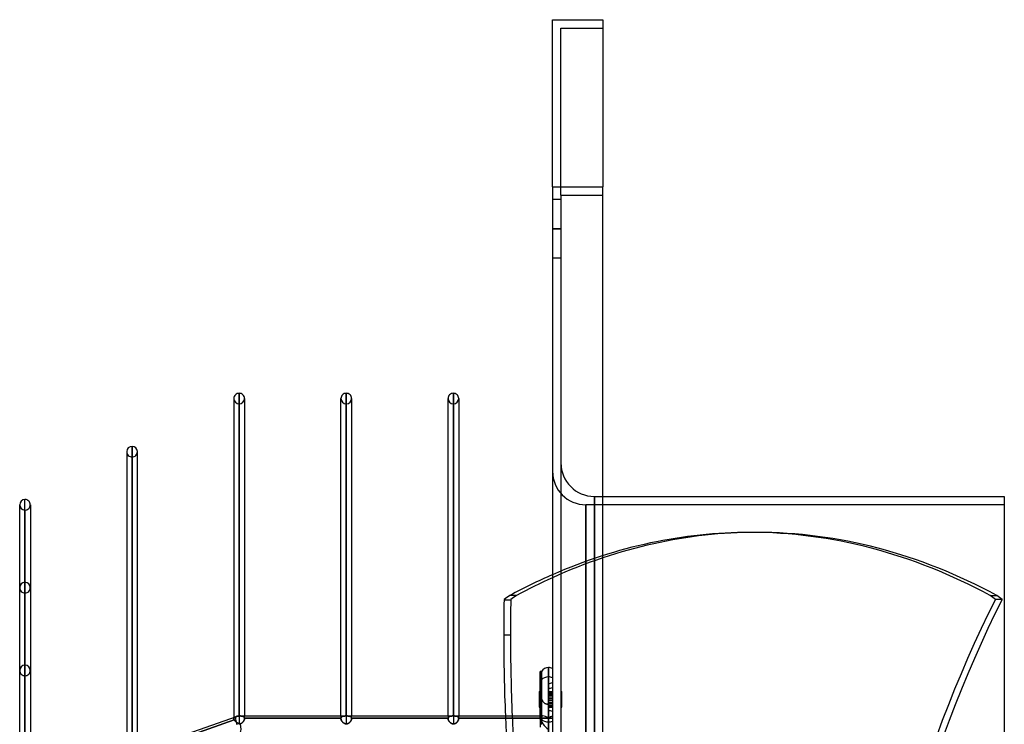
# Model space of a CAD drawing. Header units: millimetres. Extents: x -130 to 54, y -185 to 185.
# Tile 78 of 78: x -64 to 54, y 101 to 185. Entities that reach past the tile are written whole.
import ezdxf

# ---------------------------------------------------------------- set-up
doc = ezdxf.new("R2010")
doc.units = ezdxf.units.MM
doc.layers.add('MAIN-1', color=7, linetype='Continuous')
doc.layers.add('MAIN-2', color=7, linetype='Continuous')

msp = doc.modelspace()

# ---------------------------------------------------------------- linework, layer by layer
at = {"layer": 'MAIN-1'}
for p, q in [((0, 165), (0, 185)), ((0, 185), (6, 185)), ((6, 185), (6, 165)), ((0, 165), (0, -165)), ((0, 165), (6, 165)), ((6, -165), (6, 165)), ((-37.45, 140.34), (-37.45, 101.76)), ((-24.65, 140.34), (-24.65, 101.76)), ((-11.85, 140.34), (-11.85, 101.76)), ((-38.08, 139.7), (-38.08, 101.59)), ((-36.81, 139.7), (-36.81, 101.76)), ((-36.81, 139.54), (-36.81, 139.7)), ((-25.28, 101.76), (-25.28, 139.7)), ((-24.01, 139.7), (-24.01, 101.76)), ((-24.01, 139.54), (-24.01, 139.7)), ((-12.48, 101.76), (-12.48, 139.7)), ((-11.21, 139.7), (-11.21, 101.76)), ((-11.21, 139.54), (-11.21, 139.7)), ((-50.88, 133.35), (-50.88, 97.1)), ((-50.25, 133.99), (-50.25, 97.32)), ((-49.61, 97.55), (-49.61, 133.35)), ((-49.61, 133.2), (-49.61, 133.35)), ((-63.05, 92.83), (-63.05, 127.64)), ((6, 128), (54, 128)), ((54, 128), (54, -128)), ((-63.68, 92.53), (-63.68, 127)), ((-62.41, 127), (-62.41, 93.06)), ((-62.41, 126.86), (-62.41, 127)), ((-5.8, 115.65), (-4.99, 115.65)), ((-4.3, 116.15), (-5.1, 116.15)), ((-5.03, 111.39), (-5.84, 111.39)), ((-0.48, 107.53), (-0.48, 101.03)), ((-1.48, 101.36), (-1.48, 107.06)), ((-1.3, 107.06), (-1.48, 107.06)), ((-1.3, 107.06), (-1.3, 101.36)), ((-1.58, 104.67), (-1.48, 104.67)), ((-1.58, 104.67), (-1.58, 104.23)), ((-1.58, 104.23), (-1.48, 104.23)), ((-1.58, 104.23), (-1.58, 103.41)), ((-1.58, 103.41), (-1.48, 103.41)), ((-1.58, 103.41), (-1.58, 102.82)), ((-1.58, 102.82), (-1.48, 102.82)), ((-0.48, 103.13), (-0.48, 102.82)), ((-63.36, 92.72), (-37.76, 101.7)), ((-38.08, 101.42), (-38.08, 101.42)), ((-38.08, 101.42), (-38.08, 101.42)), ((-38.08, 101.42), (-38.08, 101.42)), ((-38.08, 101.42), (-38.08, 101.42)), ((-38.08, 101.42), (-38.08, 101.42)), ((-38.08, 101.42), (-38.08, 101.42)), ((-37.45, 101.76), (-37.45, 100.73)), ((-37.45, 101.76), (-1.48, 101.76)), ((-1.48, 101.36), (-1.48, 100.39)), ((-1.48, 101.36), (-1.3, 101.36)), ((-1.3, 101.29), (-1.31, 101.22)), ((-1.31, 101.22), (-1.31, 101.14)), ((-1.3, 101.36), (-1.3, 101.29)), ((-1.37, 100.77), (-1.38, 100.72)), ((-1.36, 100.82), (-1.37, 100.77)), ((-1.35, 100.88), (-1.36, 100.82)), ((-1.34, 100.94), (-1.35, 100.88)), ((-1.33, 101.01), (-1.34, 100.94)), ((-1.32, 101.07), (-1.33, 101.01)), ((-1.31, 101.14), (-1.32, 101.07)), ((-0.48, 101.03), (-0.48, 96.09))]:
    msp.add_line(p, q, dxfattribs=at)
for centre, radius, start, end in [((-37.45, 139.7), 0.635, 89.9998, 180.0003), ((-37.45, 139.7), 0.635, 359.9997, 89.9998), ((-24.65, 139.7), 0.635, 89.9999, 180.0003), ((-24.65, 139.7), 0.635, 359.9997, 89.9999), ((-11.85, 139.7), 0.635, 90, 180.0003), ((-11.85, 139.7), 0.635, 359.9997, 90), ((-50.25, 133.35), 0.635, 90.0001, 179.9994), ((-50.25, 133.35), 0.635, 0.0005, 90.0001), ((-63.05, 127), 0.635, 90.0001, 180), ((-63.05, 127), 0.635, 0, 90.0001), ((-0.48, 106.58), 0.953, 90, 149.9999), ((-0.48, 106.58), 0.953, 60.0001, 90), ((-37.45, 100.8), 0.953, 89.9999, 109.3313)]:
    msp.add_arc(centre, radius, start, end, dxfattribs=at)
for centre, major_axis, ratio, start_param, end_param in [((23.6, -38.1), (0, -161.8), 0.587785, -2.890868, -2.835034), ((24.4, -38.1), (0, 161.8), 0.587785, 0.259516, 0.306558), ((71.8, 111.39), (0, -132.08), 0.587785, -1.603064, -1.570796), ((23.6, 0), (0, -126), 0.587785, -2.743655, -2.733516), ((72.61, 111.39), (0, 132.08), 0.587785, 1.538529, 1.570796), ((24.4, 0), (0, 126), 0.587785, 0.397938, 0.408077), ((71.8, 111.39), (0, -132.08), 0.587785, -1.570796, -1.497771), ((72.61, 111.39), (0, 132.08), 0.587785, 1.570796, 1.643822), ((-37.45, 100.8), (-0.315, 0.899), 0.314247, 0, 1.591943), ((-37.45, 100.8), (-0.315, 0.899), 0.314247, -0.003739, 0), ((-0.48, 101.7), (0.953, 0), 0.707107, -2.617994, -1.570796), ((-0.48, 101.7), (0.953, 0), 0.707107, -1.570796, -1.047198)]:
    msp.add_ellipse(centre, major_axis=major_axis, ratio=ratio, start_param=start_param, end_param=end_param, dxfattribs=at)
at = {"layer": 'MAIN-2'}
for p, q in [((0, 185), (0, 185)), ((6, 185), (6, 185)), ((1, 184), (1, 184)), ((1, 164), (1, 184)), ((1, 184), (6, 184)), ((6, 184), (6, 184)), ((0, 165), (6, 165)), ((1, 164), (1, -164)), ((1, 164), (6, 164)), ((1, 164), (6, 164)), ((1, 163.5), (0, 163.5)), ((1, 163.5), (0, 163.5)), ((1, 160), (0, 160)), ((0, 160), (1, 160)), ((1, 160), (0, 160)), ((0, 160), (1, 160)), ((1, 156.5), (0, 156.5)), ((1, 156.5), (0, 156.5)), ((-37.45, 101.75), (-37.45, 140.34)), ((-24.65, 101.75), (-24.65, 140.34)), ((-11.85, 101.75), (-11.85, 140.34)), ((-38.08, 139.7), (-38.08, 139.54)), ((-37.45, 139.06), (-37.45, 100.84)), ((-25.28, 139.7), (-25.28, 139.54)), ((-24.65, 139.06), (-24.65, 100.79)), ((-12.48, 139.7), (-12.48, 139.54)), ((-11.85, 139.06), (-11.85, 100.79)), ((-50.88, 133.35), (-50.88, 133.2)), ((-50.25, 97.29), (-50.25, 133.99)), ((-50.25, 132.72), (-50.25, 96.35)), ((-63.05, 92.8), (-63.05, 127.64)), ((5, 128), (6, 128)), ((5, 128), (5, 0)), ((5, 0), (5, 128)), ((-63.68, 127), (-63.68, 126.86)), ((-63.05, 126.36), (-63.05, 92.01)), ((4, 127), (4, 0)), ((54, 127), (4, 127)), ((4, 0), (4, 127)), ((24.4, 123.7), (23.6, 123.7)), ((-63.05, 85.9), (-63.05, 117.73)), ((-63.05, 116.46), (-63.05, 85)), ((52.3, 116.15), (53.1, 116.15)), ((53.75, 115.69), (52.94, 115.69)), ((-63.05, 78.89), (-63.05, 107.82)), ((-0.48, 106.42), (-0.48, 107.53)), ((-0.48, 101.03), (-0.48, 107.53)), ((-63.05, 106.55), (-63.05, 77.99)), ((-1.48, 107.06), (-1.3, 107.06)), ((-1.3, 106.08), (-1.48, 106.08)), ((-1.48, 106.08), (-1.3, 106.08)), ((-1.31, 105.92), (-1.3, 106)), ((-1.3, 106), (-1.31, 105.92)), ((-1.31, 105.83), (-1.31, 105.92)), ((-1.31, 105.92), (-1.31, 105.83)), ((-1.3, 106.08), (-1.3, 107.06)), ((-1.3, 101.36), (-1.3, 107.06)), ((-1.3, 106), (-1.3, 106.08)), ((-1.3, 106.08), (-1.3, 106)), ((-0.48, 101.48), (-0.48, 106.42)), ((-0.48, 106.42), (-0.48, 101.48)), ((-1.43, 104.63), (-1.42, 104.74)), ((-1.42, 104.74), (-1.43, 104.63)), ((-1.42, 104.85), (-1.41, 104.95)), ((-1.41, 104.95), (-1.42, 104.85)), ((-1.42, 104.74), (-1.42, 104.85)), ((-1.42, 104.85), (-1.42, 104.74)), ((-1.41, 104.95), (-1.4, 105.06)), ((-1.4, 105.06), (-1.41, 104.95)), ((-1.4, 105.06), (-1.38, 105.16)), ((-1.38, 105.16), (-1.4, 105.06)), ((-1.38, 105.16), (-1.37, 105.27)), ((-1.37, 105.27), (-1.38, 105.16)), ((-1.37, 105.27), (-1.36, 105.37)), ((-1.36, 105.37), (-1.37, 105.27)), ((-1.36, 105.37), (-1.35, 105.47)), ((-1.35, 105.47), (-1.36, 105.37)), ((-1.35, 105.47), (-1.34, 105.56)), ((-1.34, 105.56), (-1.35, 105.47)), ((-1.34, 105.56), (-1.33, 105.66)), ((-1.33, 105.66), (-1.34, 105.56)), ((-1.33, 105.66), (-1.32, 105.75)), ((-1.32, 105.75), (-1.33, 105.66)), ((-1.32, 105.75), (-1.31, 105.83)), ((-1.31, 105.83), (-1.32, 105.75)), ((-0.48, 105.63), (-0.48, 102.37)), ((-1.58, 104.62), (-1.48, 104.62)), ((-1.58, 104.53), (-1.48, 104.53)), ((-1.58, 104.4), (-1.48, 104.4)), ((-1.58, 104.04), (-1.48, 104.04)), ((-1.58, 103.83), (-1.48, 103.83)), ((-1.58, 103.62), (-1.48, 103.62)), ((-1.43, 104.53), (-1.43, 104.63)), ((-1.43, 104.63), (-1.43, 104.53)), ((-1.43, 104.42), (-1.43, 104.53)), ((-1.43, 104.53), (-1.43, 104.42)), ((-1.43, 104.53), (-1.43, 101.48)), ((-1.43, 104.53), (-1.43, 101.48)), ((-1.42, 104.32), (-1.43, 104.42)), ((-1.43, 104.42), (-1.42, 104.32)), ((-1.41, 104.21), (-1.42, 104.32)), ((-1.42, 104.32), (-1.41, 104.21)), ((-1.4, 104.1), (-1.41, 104.21)), ((-1.41, 104.21), (-1.4, 104.1)), ((-1.37, 103.98), (-1.4, 104.1)), ((-1.4, 104.1), (-1.37, 103.98)), ((-1.34, 103.87), (-1.37, 103.98)), ((-1.37, 103.98), (-1.34, 103.87)), ((-1.31, 103.77), (-1.34, 103.87)), ((-1.34, 103.87), (-1.31, 103.77)), ((-1.26, 103.67), (-1.31, 103.77)), ((-1.31, 103.77), (-1.26, 103.67)), ((-1.21, 103.57), (-1.26, 103.67)), ((-1.26, 103.67), (-1.21, 103.57)), ((-1.14, 103.47), (-1.21, 103.57)), ((-1.21, 103.57), (-1.14, 103.47)), ((-0.48, 104.67), (0, 104.67)), ((-0.48, 104.62), (0, 104.62)), ((-0.48, 104.53), (0, 104.53)), ((-0.48, 104.4), (0, 104.4)), ((-0.48, 104.23), (0, 104.23)), ((-0.48, 104.04), (0, 104.04)), ((-0.48, 103.83), (0, 103.83)), ((-0.48, 103.62), (0, 103.62)), ((1, 104.67), (1.1, 104.67)), ((1, 104.62), (1.1, 104.62)), ((1, 104.53), (1.1, 104.53)), ((1, 104.4), (1.1, 104.4)), ((1, 104.23), (1.1, 104.23)), ((1, 104.04), (1.1, 104.04)), ((1, 103.83), (1.1, 103.83)), ((1, 103.62), (1.1, 103.62)), ((1.1, 104.23), (1.1, 104.67)), ((1.1, 103.41), (1.1, 104.23)), ((-1.58, 103.22), (-1.48, 103.22)), ((-1.58, 103.05), (-1.48, 103.05)), ((-1.58, 102.92), (-1.48, 102.92)), ((-1.58, 102.82), (-1.58, 102.78)), ((-1.58, 102.78), (-1.48, 102.78)), ((-1.07, 103.39), (-1.14, 103.47)), ((-1.14, 103.47), (-1.07, 103.39)), ((-0.99, 103.32), (-1.07, 103.39)), ((-1.07, 103.39), (-0.99, 103.32)), ((-0.9, 103.25), (-0.99, 103.32)), ((-0.99, 103.32), (-0.9, 103.25)), ((-0.8, 103.2), (-0.9, 103.25)), ((-0.9, 103.25), (-0.8, 103.2)), ((-0.69, 103.16), (-0.8, 103.2)), ((-0.8, 103.2), (-0.69, 103.16)), ((-0.58, 103.14), (-0.69, 103.16)), ((-0.69, 103.16), (-0.58, 103.14)), ((-0.48, 103.13), (-0.58, 103.14)), ((-0.58, 103.14), (-0.48, 103.13)), ((-0.48, 103.41), (0, 103.41)), ((-0.48, 103.22), (0, 103.22)), ((-0.48, 100.13), (-0.48, 103.13)), ((-0.48, 103.05), (0, 103.05)), ((-0.48, 102.92), (0, 102.92)), ((-0.48, 102.82), (-0.48, 100.13)), ((-0.48, 102.82), (0, 102.82)), ((-0.48, 102.78), (0, 102.78)), ((1, 103.41), (1.1, 103.41)), ((1, 103.22), (1.1, 103.22)), ((1, 103.05), (1.1, 103.05)), ((1, 102.92), (1.1, 102.92)), ((1, 102.82), (1.1, 102.82)), ((1, 102.78), (1.1, 102.78)), ((1.1, 102.82), (1.1, 103.41)), ((1.1, 102.78), (1.1, 102.82)), ((-38.04, 101.27), (-49.7, 97.18)), ((-49.7, 97.18), (-38.04, 101.27)), ((-38.08, 101.59), (-38.08, 101.42)), ((-38.08, 101.46), (-38.07, 101.48)), ((-38.07, 101.48), (-38.08, 101.46)), ((-38.08, 101.44), (-38.08, 101.46)), ((-38.08, 101.46), (-38.08, 101.44)), ((-38.08, 101.42), (-38.08, 101.44)), ((-38.08, 101.44), (-38.08, 101.42)), ((-38.08, 101.4), (-38.08, 101.42)), ((-38.08, 101.42), (-38.08, 101.4)), ((-38.08, 101.37), (-38.08, 101.4)), ((-38.08, 101.4), (-38.08, 101.37)), ((-38.07, 101.35), (-38.08, 101.37)), ((-38.08, 101.37), (-38.07, 101.35)), ((-38.07, 101.48), (-38.06, 101.5)), ((-38.06, 101.5), (-38.07, 101.48)), ((-38.06, 101.32), (-38.07, 101.35)), ((-38.07, 101.35), (-38.06, 101.32)), ((-38.06, 101.5), (-38.05, 101.52)), ((-38.05, 101.52), (-38.06, 101.5)), ((-38.05, 101.3), (-38.06, 101.32)), ((-38.06, 101.32), (-38.05, 101.3)), ((-38.05, 101.52), (-38.04, 101.53)), ((-38.04, 101.53), (-38.05, 101.52)), ((-38.04, 101.27), (-38.05, 101.3)), ((-38.05, 101.3), (-38.04, 101.27)), ((-38.04, 101.53), (-38.03, 101.55)), ((-38.03, 101.55), (-38.04, 101.53)), ((-38.02, 101.24), (-38.04, 101.27)), ((-38.04, 101.27), (-38.02, 101.24)), ((-38.03, 101.55), (-38.01, 101.56)), ((-38.01, 101.56), (-38.03, 101.55)), ((-38, 101.21), (-38.02, 101.24)), ((-38.02, 101.24), (-38, 101.21)), ((-38.01, 101.56), (-37.99, 101.58)), ((-37.99, 101.58), (-38.01, 101.56)), ((-37.97, 101.18), (-38, 101.21)), ((-38, 101.21), (-37.97, 101.18)), ((-37.99, 101.58), (-37.97, 101.59)), ((-37.97, 101.59), (-37.99, 101.58)), ((-37.97, 101.59), (-37.95, 101.6)), ((-37.95, 101.6), (-37.97, 101.59)), ((-37.95, 101.6), (-37.93, 101.62)), ((-37.93, 101.62), (-37.95, 101.6)), ((-37.93, 101.62), (-37.9, 101.63)), ((-37.9, 101.63), (-37.93, 101.62)), ((-37.9, 101.63), (-37.87, 101.64)), ((-37.87, 101.64), (-37.9, 101.63)), ((-37.87, 101.64), (-37.84, 101.66)), ((-37.84, 101.66), (-37.87, 101.64)), ((-37.84, 101.66), (-37.81, 101.67)), ((-37.81, 101.67), (-37.84, 101.66)), ((-37.81, 101.67), (-37.78, 101.68)), ((-37.78, 101.68), (-37.81, 101.67)), ((-37.78, 101.68), (-37.75, 101.69)), ((-37.75, 101.69), (-37.78, 101.68)), ((-37.75, 101.69), (-37.71, 101.71)), ((-37.71, 101.71), (-37.75, 101.69)), ((-37.69, 101.71), (-37.71, 101.71)), ((-37.71, 101.71), (-37.69, 101.71)), ((-37.67, 101.72), (-37.69, 101.71)), ((-37.69, 101.71), (-37.67, 101.72)), ((-37.64, 101.73), (-37.67, 101.72)), ((-37.67, 101.72), (-37.64, 101.73)), ((-37.62, 101.73), (-37.64, 101.73)), ((-37.64, 101.73), (-37.62, 101.73)), ((-37.6, 101.74), (-37.62, 101.73)), ((-37.62, 101.73), (-37.6, 101.74)), ((-37.57, 101.74), (-37.6, 101.74)), ((-37.6, 101.74), (-37.57, 101.74)), ((-37.55, 101.74), (-37.57, 101.74)), ((-37.57, 101.74), (-37.55, 101.74)), ((-37.52, 101.75), (-37.55, 101.74)), ((-37.55, 101.74), (-37.52, 101.75)), ((-37.5, 101.75), (-37.52, 101.75)), ((-37.52, 101.75), (-37.5, 101.75)), ((-37.47, 101.75), (-37.5, 101.75)), ((-37.5, 101.75), (-37.47, 101.75)), ((-37.45, 101.75), (-37.47, 101.75)), ((-37.47, 101.75), (-37.45, 101.75)), ((-37.45, 101.76), (-37.45, 101.75)), ((-37.45, 101.76), (-37.45, 100.73)), ((-37.41, 101.75), (-37.45, 101.75)), ((-37.45, 101.75), (-37.41, 101.75)), ((-37.37, 101.75), (-37.41, 101.75)), ((-37.41, 101.75), (-37.38, 101.75)), ((-37.38, 101.75), (-37.34, 101.75)), ((-37.34, 101.75), (-37.37, 101.75)), ((-37.3, 101.75), (-37.34, 101.75)), ((-37.34, 101.75), (-37.31, 101.75)), ((-37.31, 101.75), (-37.27, 101.74)), ((-37.26, 101.74), (-37.3, 101.75)), ((-37.27, 101.74), (-37.24, 101.74)), ((-37.23, 101.74), (-37.26, 101.74)), ((-37.24, 101.74), (-37.21, 101.74)), ((-37.2, 101.74), (-37.23, 101.74)), ((-37.21, 101.74), (-37.17, 101.74)), ((-37.16, 101.74), (-37.2, 101.74)), ((-37.17, 101.74), (-37.14, 101.73)), ((-37.13, 101.73), (-37.16, 101.74)), ((-37.14, 101.73), (-37.11, 101.73)), ((-37.1, 101.73), (-37.13, 101.73)), ((-37.11, 101.73), (-37.08, 101.72)), ((-37.07, 101.72), (-37.1, 101.73)), ((-37.08, 101.72), (-37.06, 101.72)), ((-37.04, 101.71), (-37.07, 101.72)), ((-37.06, 101.72), (-37.03, 101.71)), ((-37.02, 101.7), (-37.04, 101.71)), ((-37.03, 101.71), (-37.01, 101.7)), ((-36.99, 101.69), (-37.02, 101.7)), ((-37.01, 101.7), (-36.98, 101.69)), ((-36.97, 101.68), (-36.99, 101.69)), ((-36.98, 101.69), (-36.96, 101.68)), ((-36.95, 101.67), (-36.97, 101.68)), ((-36.96, 101.68), (-36.94, 101.67)), ((-36.92, 101.66), (-36.95, 101.67)), ((-36.94, 101.67), (-36.92, 101.65)), ((-36.9, 101.64), (-36.92, 101.66)), ((-36.92, 101.65), (-36.9, 101.64)), ((-36.89, 101.63), (-36.9, 101.64)), ((-36.9, 101.64), (-36.88, 101.62)), ((-36.87, 101.61), (-36.89, 101.63)), ((-36.88, 101.62), (-36.87, 101.61)), ((-36.86, 101.24), (-36.88, 101.2)), ((-36.88, 101.2), (-36.86, 101.23)), ((-36.86, 101.59), (-36.87, 101.61)), ((-36.87, 101.61), (-36.85, 101.59)), ((-36.84, 101.57), (-36.86, 101.59)), ((-36.85, 101.27), (-36.86, 101.24)), ((-36.86, 101.23), (-36.85, 101.27)), ((-36.85, 101.59), (-36.84, 101.57)), ((-36.83, 101.31), (-36.85, 101.27)), ((-36.85, 101.27), (-36.84, 101.3)), ((-36.83, 101.55), (-36.84, 101.57)), ((-36.84, 101.57), (-36.83, 101.55)), ((-36.84, 101.3), (-36.83, 101.34)), ((-36.83, 101.53), (-36.83, 101.55)), ((-36.83, 101.55), (-36.82, 101.53)), ((-36.82, 101.5), (-36.83, 101.53)), ((-36.83, 101.34), (-36.82, 101.37)), ((-36.82, 101.34), (-36.83, 101.31)), ((-36.82, 101.53), (-36.82, 101.5)), ((-36.81, 101.48), (-36.82, 101.5)), ((-36.82, 101.5), (-36.81, 101.48)), ((-36.81, 101.41), (-36.82, 101.37)), ((-36.82, 101.37), (-36.81, 101.41)), ((-36.82, 101.37), (-36.82, 101.34)), ((-36.81, 101.44), (-36.81, 101.76)), ((-36.81, 101.48), (-25.28, 101.48)), ((-36.81, 101.48), (-36.81, 101.47)), ((-36.81, 101.47), (-36.81, 101.48)), ((-25.28, 101.48), (-36.81, 101.48)), ((-36.81, 101.47), (-36.81, 101.46)), ((-36.81, 101.46), (-36.81, 101.47)), ((-36.81, 101.46), (-36.81, 101.46)), ((-36.81, 101.46), (-36.81, 101.45)), ((-36.81, 101.45), (-36.81, 101.46)), ((-36.81, 101.46), (-36.81, 101.46)), ((-36.81, 101.45), (-36.81, 101.45)), ((-36.81, 101.45), (-36.81, 101.44)), ((-36.81, 101.44), (-36.81, 101.45)), ((-36.81, 101.45), (-36.81, 101.45)), ((-36.81, 101.44), (-36.81, 101.41)), ((-36.81, 101.41), (-36.81, 101.44)), ((-25.28, 101.76), (-25.28, 101.44)), ((-25.27, 101.53), (-25.28, 101.5)), ((-25.28, 101.5), (-25.27, 101.53)), ((-25.28, 101.5), (-25.28, 101.48)), ((-25.28, 101.48), (-25.28, 101.5)), ((-25.28, 101.47), (-25.28, 101.48)), ((-25.28, 101.48), (-25.28, 101.47)), ((-25.28, 101.46), (-25.28, 101.47)), ((-25.28, 101.47), (-25.28, 101.46)), ((-25.28, 101.45), (-25.28, 101.46)), ((-25.28, 101.46), (-25.28, 101.46)), ((-25.28, 101.46), (-25.28, 101.46)), ((-25.28, 101.46), (-25.28, 101.45)), ((-25.28, 101.44), (-25.28, 101.45)), ((-25.28, 101.45), (-25.28, 101.45)), ((-25.28, 101.45), (-25.28, 101.45)), ((-25.28, 101.45), (-25.28, 101.44)), ((-25.28, 101.41), (-25.28, 101.44)), ((-25.28, 101.44), (-25.28, 101.41)), ((-25.28, 101.39), (-25.28, 101.41)), ((-25.28, 101.41), (-25.28, 101.38)), ((-25.28, 101.36), (-25.28, 101.39)), ((-25.28, 101.38), (-25.27, 101.35)), ((-25.27, 101.34), (-25.28, 101.36)), ((-25.26, 101.55), (-25.27, 101.53)), ((-25.27, 101.53), (-25.26, 101.55)), ((-25.27, 101.35), (-25.27, 101.32)), ((-25.26, 101.31), (-25.27, 101.34)), ((-25.27, 101.32), (-25.26, 101.29)), ((-25.25, 101.57), (-25.26, 101.55)), ((-25.26, 101.55), (-25.25, 101.57)), ((-25.25, 101.29), (-25.26, 101.31)), ((-25.26, 101.29), (-25.25, 101.26)), ((-25.24, 101.59), (-25.25, 101.57)), ((-25.25, 101.57), (-25.24, 101.59)), ((-25.24, 101.26), (-25.25, 101.29)), ((-25.25, 101.26), (-25.23, 101.23)), ((-25.23, 101.61), (-25.24, 101.59)), ((-25.24, 101.59), (-25.23, 101.61)), ((-25.23, 101.23), (-25.24, 101.26)), ((-25.21, 101.62), (-25.23, 101.61)), ((-25.23, 101.61), (-25.21, 101.62)), ((-25.22, 101.21), (-25.23, 101.23)), ((-25.23, 101.23), (-25.22, 101.2)), ((-25.19, 101.64), (-25.21, 101.62)), ((-25.21, 101.62), (-25.2, 101.64)), ((-25.2, 101.64), (-25.18, 101.65)), ((-25.18, 101.66), (-25.19, 101.64)), ((-25.16, 101.67), (-25.18, 101.66)), ((-25.18, 101.65), (-25.16, 101.67)), ((-25.14, 101.68), (-25.16, 101.67)), ((-25.16, 101.67), (-25.14, 101.68)), ((-25.11, 101.69), (-25.14, 101.68)), ((-25.14, 101.68), (-25.11, 101.69)), ((-25.09, 101.7), (-25.11, 101.69)), ((-25.11, 101.69), (-25.09, 101.7)), ((-25.06, 101.71), (-25.09, 101.7)), ((-25.09, 101.7), (-25.06, 101.71)), ((-25.04, 101.72), (-25.06, 101.71)), ((-25.06, 101.71), (-25.04, 101.72)), ((-25.01, 101.72), (-25.04, 101.72)), ((-25.04, 101.72), (-25.01, 101.72)), ((-24.98, 101.73), (-25.01, 101.72)), ((-25.01, 101.72), (-24.98, 101.73)), ((-24.95, 101.73), (-24.98, 101.73)), ((-24.98, 101.73), (-24.95, 101.73)), ((-24.92, 101.74), (-24.95, 101.73)), ((-24.95, 101.73), (-24.92, 101.74)), ((-24.89, 101.74), (-24.92, 101.74)), ((-24.92, 101.74), (-24.89, 101.74)), ((-24.86, 101.74), (-24.89, 101.74)), ((-24.89, 101.74), (-24.86, 101.74)), ((-24.82, 101.74), (-24.86, 101.74)), ((-24.86, 101.74), (-24.82, 101.74)), ((-24.79, 101.75), (-24.82, 101.74)), ((-24.82, 101.74), (-24.79, 101.75)), ((-24.75, 101.75), (-24.79, 101.75)), ((-24.79, 101.75), (-24.75, 101.75)), ((-24.72, 101.75), (-24.75, 101.75)), ((-24.75, 101.75), (-24.72, 101.75)), ((-24.68, 101.75), (-24.72, 101.75)), ((-24.72, 101.75), (-24.68, 101.75)), ((-24.65, 101.75), (-24.68, 101.75)), ((-24.68, 101.75), (-24.65, 101.75)), ((-24.61, 101.75), (-24.65, 101.75)), ((-24.65, 101.75), (-24.61, 101.75)), ((-24.58, 101.75), (-24.61, 101.75)), ((-24.61, 101.75), (-24.58, 101.75)), ((-24.54, 101.75), (-24.58, 101.75)), ((-24.58, 101.75), (-24.54, 101.75)), ((-24.51, 101.75), (-24.54, 101.75)), ((-24.54, 101.75), (-24.51, 101.75)), ((-24.47, 101.74), (-24.51, 101.75)), ((-24.51, 101.75), (-24.47, 101.74)), ((-24.44, 101.74), (-24.47, 101.74)), ((-24.47, 101.74), (-24.44, 101.74)), ((-24.4, 101.74), (-24.44, 101.74)), ((-24.44, 101.74), (-24.41, 101.74)), ((-24.41, 101.74), (-24.37, 101.74)), ((-24.37, 101.74), (-24.4, 101.74)), ((-24.34, 101.73), (-24.37, 101.74)), ((-24.37, 101.74), (-24.34, 101.73)), ((-24.31, 101.73), (-24.34, 101.73)), ((-24.34, 101.73), (-24.31, 101.73)), ((-24.28, 101.72), (-24.31, 101.73)), ((-24.31, 101.73), (-24.28, 101.72)), ((-24.26, 101.72), (-24.28, 101.72)), ((-24.28, 101.72), (-24.26, 101.72)), ((-24.23, 101.71), (-24.26, 101.72)), ((-24.26, 101.72), (-24.23, 101.71)), ((-24.2, 101.7), (-24.23, 101.71)), ((-24.23, 101.71), (-24.21, 101.7)), ((-24.21, 101.7), (-24.18, 101.69)), ((-24.18, 101.69), (-24.2, 101.7)), ((-24.16, 101.68), (-24.18, 101.69)), ((-24.18, 101.69), (-24.16, 101.68)), ((-24.14, 101.67), (-24.16, 101.68)), ((-24.16, 101.68), (-24.14, 101.67)), ((-24.12, 101.65), (-24.14, 101.67)), ((-24.14, 101.67), (-24.12, 101.65)), ((-24.1, 101.64), (-24.12, 101.65)), ((-24.12, 101.65), (-24.1, 101.64)), ((-24.08, 101.62), (-24.1, 101.64)), ((-24.1, 101.64), (-24.08, 101.62)), ((-24.07, 101.61), (-24.08, 101.62)), ((-24.08, 101.62), (-24.07, 101.61)), ((-24.07, 101.22), (-24.08, 101.19)), ((-24.08, 101.19), (-24.07, 101.22)), ((-24.05, 101.59), (-24.07, 101.61)), ((-24.07, 101.61), (-24.05, 101.59)), ((-24.06, 101.25), (-24.07, 101.22)), ((-24.07, 101.22), (-24.05, 101.25)), ((-24.04, 101.28), (-24.06, 101.25)), ((-24.04, 101.57), (-24.05, 101.59)), ((-24.05, 101.59), (-24.04, 101.57)), ((-24.05, 101.25), (-24.04, 101.29)), ((-24.03, 101.55), (-24.04, 101.57)), ((-24.04, 101.57), (-24.03, 101.55)), ((-24.03, 101.33), (-24.04, 101.3)), ((-24.04, 101.29), (-24.03, 101.32)), ((-24.04, 101.3), (-24.04, 101.28)), ((-24.02, 101.53), (-24.03, 101.55)), ((-24.03, 101.55), (-24.02, 101.53)), ((-24.02, 101.36), (-24.03, 101.33)), ((-24.03, 101.32), (-24.02, 101.35)), ((-24.02, 101.5), (-24.02, 101.53)), ((-24.02, 101.53), (-24.02, 101.5)), ((-24.01, 101.48), (-24.02, 101.5)), ((-24.02, 101.5), (-24.01, 101.48)), ((-24.01, 101.41), (-24.02, 101.39)), ((-24.02, 101.38), (-24.01, 101.41)), ((-24.02, 101.39), (-24.02, 101.36)), ((-24.02, 101.35), (-24.02, 101.38)), ((-24.01, 101.44), (-24.01, 101.76)), ((-24.01, 101.48), (-12.48, 101.48)), ((-24.01, 101.48), (-24.01, 101.47)), ((-24.01, 101.47), (-24.01, 101.48)), ((-12.48, 101.48), (-24.01, 101.48)), ((-24.01, 101.47), (-24.01, 101.47)), ((-24.01, 101.47), (-24.01, 101.46)), ((-24.01, 101.46), (-24.01, 101.47)), ((-24.01, 101.47), (-24.01, 101.47)), ((-24.01, 101.46), (-24.01, 101.46)), ((-24.01, 101.46), (-24.01, 101.45)), ((-24.01, 101.45), (-24.01, 101.46)), ((-24.01, 101.46), (-24.01, 101.46)), ((-24.01, 101.45), (-24.01, 101.44)), ((-24.01, 101.44), (-24.01, 101.45)), ((-24.01, 101.44), (-24.01, 101.44)), ((-24.01, 101.44), (-24.01, 101.41)), ((-24.01, 101.41), (-24.01, 101.44)), ((-24.01, 101.44), (-24.01, 101.44)), ((-12.48, 101.76), (-12.48, 101.44)), ((-12.48, 101.5), (-12.47, 101.53)), ((-12.47, 101.53), (-12.48, 101.5)), ((-12.48, 101.48), (-12.48, 101.5)), ((-12.48, 101.5), (-12.48, 101.48)), ((-12.48, 101.48), (-12.48, 101.47)), ((-12.48, 101.47), (-12.48, 101.48)), ((-12.48, 101.47), (-12.48, 101.46)), ((-12.48, 101.46), (-12.48, 101.47)), ((-12.48, 101.46), (-12.48, 101.46)), ((-12.48, 101.46), (-12.48, 101.45)), ((-12.48, 101.45), (-12.48, 101.46)), ((-12.48, 101.46), (-12.48, 101.46)), ((-12.48, 101.45), (-12.48, 101.45)), ((-12.48, 101.45), (-12.48, 101.44)), ((-12.48, 101.44), (-12.48, 101.45)), ((-12.48, 101.45), (-12.48, 101.45)), ((-12.48, 101.44), (-12.48, 101.41)), ((-12.48, 101.41), (-12.48, 101.44)), ((-12.48, 101.41), (-12.48, 101.38)), ((-12.48, 101.38), (-12.48, 101.41)), ((-12.48, 101.38), (-12.47, 101.35)), ((-12.47, 101.35), (-12.48, 101.38)), ((-12.47, 101.53), (-12.46, 101.55)), ((-12.46, 101.55), (-12.47, 101.53)), ((-12.47, 101.35), (-12.47, 101.32)), ((-12.47, 101.32), (-12.47, 101.35)), ((-12.47, 101.32), (-12.46, 101.29)), ((-12.46, 101.29), (-12.47, 101.32)), ((-12.46, 101.55), (-12.45, 101.57)), ((-12.45, 101.57), (-12.46, 101.55)), ((-12.46, 101.29), (-12.45, 101.26)), ((-12.45, 101.26), (-12.46, 101.29)), ((-12.45, 101.57), (-12.44, 101.59)), ((-12.44, 101.59), (-12.45, 101.57)), ((-12.45, 101.26), (-12.43, 101.23)), ((-12.43, 101.23), (-12.45, 101.26)), ((-12.44, 101.59), (-12.43, 101.61)), ((-12.43, 101.61), (-12.44, 101.59)), ((-12.41, 101.63), (-12.43, 101.61)), ((-12.43, 101.61), (-12.41, 101.62)), ((-12.43, 101.23), (-12.42, 101.2)), ((-12.42, 101.2), (-12.43, 101.23)), ((-12.41, 101.62), (-12.39, 101.64)), ((-12.39, 101.64), (-12.41, 101.63)), ((-12.39, 101.64), (-12.38, 101.66)), ((-12.38, 101.66), (-12.39, 101.64)), ((-12.38, 101.66), (-12.36, 101.67)), ((-12.35, 101.67), (-12.38, 101.66)), ((-12.36, 101.67), (-12.34, 101.68)), ((-12.33, 101.68), (-12.35, 101.67)), ((-12.34, 101.68), (-12.31, 101.69)), ((-12.31, 101.69), (-12.33, 101.68)), ((-12.31, 101.69), (-12.29, 101.7)), ((-12.29, 101.7), (-12.31, 101.69)), ((-12.29, 101.7), (-12.26, 101.71)), ((-12.26, 101.71), (-12.29, 101.7)), ((-12.26, 101.71), (-12.24, 101.72)), ((-12.23, 101.72), (-12.26, 101.71)), ((-12.24, 101.72), (-12.21, 101.72)), ((-12.21, 101.72), (-12.23, 101.72)), ((-12.21, 101.72), (-12.18, 101.73)), ((-12.18, 101.73), (-12.21, 101.72)), ((-12.18, 101.73), (-12.15, 101.73)), ((-12.15, 101.73), (-12.18, 101.73)), ((-12.15, 101.73), (-12.12, 101.74)), ((-12.12, 101.74), (-12.15, 101.73)), ((-12.12, 101.74), (-12.09, 101.74)), ((-12.09, 101.74), (-12.12, 101.74)), ((-12.09, 101.74), (-12.06, 101.74)), ((-12.05, 101.74), (-12.09, 101.74)), ((-12.06, 101.74), (-12.02, 101.74)), ((-12.02, 101.74), (-12.05, 101.74)), ((-12.02, 101.74), (-11.99, 101.75)), ((-11.99, 101.75), (-12.02, 101.74)), ((-11.99, 101.75), (-11.95, 101.75)), ((-11.95, 101.75), (-11.99, 101.75)), ((-11.95, 101.75), (-11.92, 101.75)), ((-11.92, 101.75), (-11.95, 101.75)), ((-11.92, 101.75), (-11.88, 101.75)), ((-11.88, 101.75), (-11.92, 101.75)), ((-11.88, 101.75), (-11.85, 101.75)), ((-11.85, 101.75), (-11.88, 101.75)), ((-11.85, 101.75), (-11.81, 101.75)), ((-11.81, 101.75), (-11.85, 101.75)), ((-11.81, 101.75), (-11.78, 101.75)), ((-11.78, 101.75), (-11.81, 101.75)), ((-11.78, 101.75), (-11.74, 101.75)), ((-11.74, 101.75), (-11.78, 101.75)), ((-11.74, 101.75), (-11.71, 101.75)), ((-11.71, 101.75), (-11.74, 101.75)), ((-11.71, 101.75), (-11.67, 101.74)), ((-11.67, 101.74), (-11.71, 101.75)), ((-11.67, 101.74), (-11.64, 101.74)), ((-11.64, 101.74), (-11.67, 101.74)), ((-11.64, 101.74), (-11.6, 101.74)), ((-11.61, 101.74), (-11.64, 101.74)), ((-11.57, 101.74), (-11.61, 101.74)), ((-11.6, 101.74), (-11.57, 101.74)), ((-11.57, 101.74), (-11.54, 101.73)), ((-11.54, 101.73), (-11.57, 101.74)), ((-11.54, 101.73), (-11.51, 101.73)), ((-11.51, 101.73), (-11.54, 101.73)), ((-11.51, 101.73), (-11.48, 101.72)), ((-11.49, 101.72), (-11.51, 101.73)), ((-11.46, 101.72), (-11.49, 101.72)), ((-11.48, 101.72), (-11.46, 101.72)), ((-11.46, 101.72), (-11.43, 101.71)), ((-11.43, 101.71), (-11.46, 101.72)), ((-11.43, 101.71), (-11.4, 101.7)), ((-11.41, 101.7), (-11.43, 101.71)), ((-11.38, 101.69), (-11.41, 101.7)), ((-11.4, 101.7), (-11.38, 101.69)), ((-11.38, 101.69), (-11.36, 101.68)), ((-11.36, 101.68), (-11.38, 101.69)), ((-11.36, 101.68), (-11.34, 101.67)), ((-11.34, 101.67), (-11.36, 101.68)), ((-11.34, 101.67), (-11.32, 101.65)), ((-11.32, 101.65), (-11.34, 101.67)), ((-11.32, 101.65), (-11.3, 101.64)), ((-11.3, 101.64), (-11.32, 101.65)), ((-11.3, 101.64), (-11.28, 101.62)), ((-11.28, 101.62), (-11.3, 101.64)), ((-11.29, 101.18), (-11.27, 101.21)), ((-11.28, 101.62), (-11.27, 101.61)), ((-11.27, 101.61), (-11.28, 101.62)), ((-11.27, 101.22), (-11.28, 101.19)), ((-11.27, 101.61), (-11.25, 101.59)), ((-11.25, 101.59), (-11.27, 101.61)), ((-11.25, 101.25), (-11.27, 101.22)), ((-11.27, 101.21), (-11.26, 101.23)), ((-11.26, 101.23), (-11.25, 101.26)), ((-11.25, 101.59), (-11.24, 101.57)), ((-11.24, 101.57), (-11.25, 101.59)), ((-11.25, 101.26), (-11.24, 101.29)), ((-11.24, 101.28), (-11.25, 101.25)), ((-11.24, 101.57), (-11.23, 101.55)), ((-11.23, 101.55), (-11.24, 101.57)), ((-11.24, 101.29), (-11.23, 101.31)), ((-11.23, 101.31), (-11.24, 101.28)), ((-11.23, 101.55), (-11.22, 101.53)), ((-11.22, 101.53), (-11.23, 101.55)), ((-11.23, 101.34), (-11.22, 101.37)), ((-11.22, 101.36), (-11.23, 101.33)), ((-11.23, 101.31), (-11.23, 101.34)), ((-11.23, 101.33), (-11.23, 101.31)), ((-11.22, 101.53), (-11.22, 101.5)), ((-11.22, 101.5), (-11.22, 101.53)), ((-11.22, 101.5), (-11.21, 101.48)), ((-11.21, 101.48), (-11.22, 101.5)), ((-11.22, 101.39), (-11.21, 101.42)), ((-11.21, 101.41), (-11.22, 101.39)), ((-11.22, 101.37), (-11.22, 101.39)), ((-11.22, 101.39), (-11.22, 101.36)), ((-11.21, 101.44), (-11.21, 101.76)), ((-11.21, 101.48), (-0.48, 101.48)), ((-11.21, 101.47), (-11.21, 101.48)), ((-11.21, 101.48), (-11.21, 101.47)), ((-0.48, 101.48), (-11.21, 101.48)), ((-11.21, 101.46), (-11.21, 101.47)), ((-11.21, 101.47), (-11.21, 101.47)), ((-11.21, 101.47), (-11.21, 101.46)), ((-11.21, 101.45), (-11.21, 101.46)), ((-11.21, 101.46), (-11.21, 101.46)), ((-11.21, 101.46), (-11.21, 101.46)), ((-11.21, 101.46), (-11.21, 101.45)), ((-11.21, 101.44), (-11.21, 101.45)), ((-11.21, 101.45), (-11.21, 101.45)), ((-11.21, 101.45), (-11.21, 101.44)), ((-11.21, 101.42), (-11.21, 101.44)), ((-11.21, 101.44), (-11.21, 101.44)), ((-11.21, 101.44), (-11.21, 101.41)), ((-1.48, 101.76), (-1.15, 101.76)), ((-1.3, 101.36), (-1.48, 101.36)), ((-1.31, 101.22), (-1.3, 101.29)), ((-1.31, 101.14), (-1.31, 101.22)), ((-1.3, 101.29), (-1.3, 101.36)), ((-0.48, 100.44), (-0.48, 102.37)), ((-0.48, 101.48), (0, 101.48)), ((0, 101.48), (-0.48, 101.48)), ((-37.95, 101.15), (-37.97, 101.18)), ((-37.97, 101.18), (-37.95, 101.15)), ((-37.92, 101.12), (-37.95, 101.15)), ((-37.95, 101.15), (-37.92, 101.12)), ((-37.89, 101.1), (-37.92, 101.12)), ((-37.92, 101.12), (-37.89, 101.1)), ((-37.86, 101.07), (-37.89, 101.1)), ((-37.89, 101.1), (-37.86, 101.07)), ((-37.83, 101.04), (-37.86, 101.07)), ((-37.86, 101.07), (-37.83, 101.04)), ((-37.79, 101.01), (-37.83, 101.04)), ((-37.83, 101.04), (-37.79, 101.01)), ((-37.76, 100.99), (-37.79, 101.01)), ((-37.79, 101.01), (-37.76, 100.99)), ((-37.72, 100.96), (-37.76, 100.99)), ((-37.76, 100.99), (-37.72, 100.96)), ((-37.68, 100.94), (-37.72, 100.96)), ((-37.72, 100.96), (-37.69, 100.94)), ((-37.69, 100.94), (-37.65, 100.92)), ((-37.65, 100.92), (-37.68, 100.94)), ((-37.61, 100.9), (-37.65, 100.92)), ((-37.65, 100.92), (-37.61, 100.9)), ((-37.57, 100.88), (-37.61, 100.9)), ((-37.61, 100.9), (-37.57, 100.88)), ((-37.53, 100.86), (-37.57, 100.88)), ((-37.57, 100.88), (-37.53, 100.86)), ((-37.49, 100.85), (-37.53, 100.86)), ((-37.53, 100.86), (-37.49, 100.85)), ((-37.45, 100.84), (-37.49, 100.85)), ((-37.49, 100.85), (-37.45, 100.84)), ((-37.45, 100.84), (-37.42, 100.83)), ((-37.43, 100.83), (-37.45, 100.84)), ((-37.4, 100.83), (-37.43, 100.83)), ((-37.42, 100.83), (-37.4, 100.83)), ((-37.4, 100.83), (-37.37, 100.82)), ((-37.38, 100.83), (-37.4, 100.83)), ((-37.36, 100.82), (-37.38, 100.83)), ((-37.37, 100.82), (-37.34, 100.82)), ((-37.34, 100.82), (-37.36, 100.82)), ((-37.34, 100.82), (-37.32, 100.82)), ((-37.31, 100.82), (-37.34, 100.82)), ((-37.32, 100.82), (-37.29, 100.82)), ((-37.29, 100.82), (-37.31, 100.82)), ((-37.25, 100.84), (-37.29, 100.82)), ((-37.29, 100.82), (-37.25, 100.84)), ((-37.22, 100.85), (-37.25, 100.84)), ((-37.25, 100.84), (-37.22, 100.85)), ((-37.18, 100.87), (-37.22, 100.85)), ((-37.22, 100.85), (-37.18, 100.87)), ((-37.14, 100.9), (-37.18, 100.87)), ((-37.18, 100.87), (-37.15, 100.89)), ((-37.15, 100.89), (-37.11, 100.92)), ((-37.11, 100.92), (-37.14, 100.9)), ((-37.08, 100.95), (-37.11, 100.92)), ((-37.11, 100.92), (-37.08, 100.94)), ((-37.05, 100.98), (-37.08, 100.95)), ((-37.08, 100.94), (-37.05, 100.97)), ((-37.02, 101.01), (-37.05, 100.98)), ((-37.05, 100.97), (-37.02, 101)), ((-36.99, 101.04), (-37.02, 101.01)), ((-37.02, 101), (-37, 101.03)), ((-37, 101.03), (-36.97, 101.06)), ((-36.96, 101.07), (-36.99, 101.04)), ((-36.97, 101.06), (-36.94, 101.09)), ((-36.94, 101.1), (-36.96, 101.07)), ((-36.92, 101.13), (-36.94, 101.1)), ((-36.94, 101.09), (-36.92, 101.13)), ((-36.9, 101.17), (-36.92, 101.13)), ((-36.92, 101.13), (-36.9, 101.16)), ((-36.88, 101.2), (-36.9, 101.17)), ((-36.9, 101.16), (-36.88, 101.2)), ((-25.21, 101.18), (-25.22, 101.21)), ((-25.22, 101.2), (-25.2, 101.17)), ((-25.19, 101.15), (-25.21, 101.18)), ((-25.2, 101.17), (-25.18, 101.14)), ((-25.17, 101.13), (-25.19, 101.15)), ((-25.18, 101.14), (-25.17, 101.11)), ((-25.16, 101.1), (-25.17, 101.13)), ((-25.17, 101.11), (-25.14, 101.09)), ((-25.14, 101.08), (-25.16, 101.1)), ((-25.14, 101.09), (-25.12, 101.06)), ((-25.12, 101.05), (-25.14, 101.08)), ((-25.12, 101.06), (-25.1, 101.03)), ((-25.1, 101.03), (-25.12, 101.05)), ((-25.08, 101.01), (-25.1, 101.03)), ((-25.1, 101.03), (-25.08, 101)), ((-25.06, 100.98), (-25.08, 101.01)), ((-25.08, 101), (-25.05, 100.98)), ((-25.03, 100.96), (-25.06, 100.98)), ((-25.05, 100.98), (-25.02, 100.95)), ((-25.01, 100.94), (-25.03, 100.96)), ((-25.02, 100.95), (-25, 100.93)), ((-24.98, 100.92), (-25.01, 100.94)), ((-25, 100.93), (-24.97, 100.91)), ((-24.96, 100.9), (-24.98, 100.92)), ((-24.97, 100.91), (-24.94, 100.89)), ((-24.93, 100.89), (-24.96, 100.9)), ((-24.94, 100.89), (-24.91, 100.87)), ((-24.91, 100.87), (-24.93, 100.89)), ((-24.88, 100.85), (-24.91, 100.87)), ((-24.91, 100.87), (-24.88, 100.85)), ((-24.85, 100.84), (-24.88, 100.85)), ((-24.88, 100.85), (-24.85, 100.84)), ((-24.83, 100.83), (-24.85, 100.84)), ((-24.85, 100.84), (-24.82, 100.83)), ((-24.8, 100.82), (-24.83, 100.83)), ((-24.82, 100.83), (-24.78, 100.82)), ((-24.77, 100.81), (-24.8, 100.82)), ((-24.78, 100.82), (-24.75, 100.81)), ((-24.74, 100.8), (-24.77, 100.81)), ((-24.75, 100.81), (-24.72, 100.8)), ((-24.71, 100.8), (-24.74, 100.8)), ((-24.72, 100.8), (-24.68, 100.8)), ((-24.68, 100.8), (-24.71, 100.8)), ((-24.65, 100.79), (-24.68, 100.8)), ((-24.68, 100.8), (-24.65, 100.79)), ((-24.62, 100.8), (-24.65, 100.79)), ((-24.65, 100.79), (-24.61, 100.8)), ((-24.58, 100.8), (-24.62, 100.8)), ((-24.61, 100.8), (-24.57, 100.8)), ((-24.55, 100.8), (-24.58, 100.8)), ((-24.57, 100.8), (-24.53, 100.81)), ((-24.52, 100.81), (-24.55, 100.8)), ((-24.53, 100.81), (-24.5, 100.82)), ((-24.49, 100.82), (-24.52, 100.81)), ((-24.5, 100.82), (-24.46, 100.83)), ((-24.46, 100.83), (-24.49, 100.82)), ((-24.43, 100.85), (-24.46, 100.83)), ((-24.46, 100.83), (-24.43, 100.85)), ((-24.43, 100.85), (-24.39, 100.87)), ((-24.4, 100.86), (-24.43, 100.85)), ((-24.37, 100.88), (-24.4, 100.86)), ((-24.39, 100.87), (-24.36, 100.89)), ((-24.34, 100.9), (-24.37, 100.88)), ((-24.36, 100.89), (-24.33, 100.91)), ((-24.32, 100.92), (-24.34, 100.9)), ((-24.33, 100.91), (-24.3, 100.93)), ((-24.29, 100.94), (-24.32, 100.92)), ((-24.3, 100.93), (-24.27, 100.96)), ((-24.27, 100.96), (-24.29, 100.94)), ((-24.24, 100.98), (-24.27, 100.96)), ((-24.27, 100.96), (-24.24, 100.98)), ((-24.24, 100.98), (-24.21, 101.01)), ((-24.22, 101), (-24.24, 100.98)), ((-24.2, 101.03), (-24.22, 101)), ((-24.21, 101.01), (-24.19, 101.04)), ((-24.18, 101.05), (-24.2, 101.03)), ((-24.19, 101.04), (-24.17, 101.07)), ((-24.15, 101.08), (-24.18, 101.05)), ((-24.17, 101.07), (-24.14, 101.1)), ((-24.13, 101.11), (-24.15, 101.08)), ((-24.14, 101.1), (-24.12, 101.13)), ((-24.12, 101.13), (-24.13, 101.11)), ((-24.1, 101.16), (-24.12, 101.13)), ((-24.12, 101.13), (-24.1, 101.16)), ((-24.08, 101.19), (-24.1, 101.16)), ((-24.1, 101.16), (-24.08, 101.19)), ((-12.42, 101.2), (-12.4, 101.17)), ((-12.4, 101.17), (-12.42, 101.2)), ((-12.4, 101.17), (-12.38, 101.14)), ((-12.38, 101.14), (-12.4, 101.17)), ((-12.38, 101.14), (-12.36, 101.11)), ((-12.37, 101.11), (-12.38, 101.14)), ((-12.34, 101.09), (-12.37, 101.11)), ((-12.36, 101.11), (-12.34, 101.08)), ((-12.32, 101.06), (-12.34, 101.09)), ((-12.34, 101.08), (-12.32, 101.05)), ((-12.3, 101.03), (-12.32, 101.06)), ((-12.32, 101.05), (-12.3, 101.03)), ((-12.3, 101.03), (-12.27, 101)), ((-12.28, 101), (-12.3, 101.03)), ((-12.25, 100.98), (-12.28, 101)), ((-12.27, 101), (-12.25, 100.98)), ((-12.25, 100.98), (-12.22, 100.95)), ((-12.22, 100.95), (-12.25, 100.98)), ((-12.22, 100.95), (-12.2, 100.93)), ((-12.2, 100.93), (-12.22, 100.95)), ((-12.2, 100.93), (-12.17, 100.91)), ((-12.17, 100.91), (-12.2, 100.93)), ((-12.17, 100.91), (-12.14, 100.89)), ((-12.14, 100.89), (-12.17, 100.91)), ((-12.14, 100.89), (-12.11, 100.87)), ((-12.11, 100.87), (-12.14, 100.89)), ((-12.11, 100.87), (-12.08, 100.85)), ((-12.08, 100.85), (-12.11, 100.87)), ((-12.08, 100.85), (-12.05, 100.84)), ((-12.05, 100.84), (-12.08, 100.85)), ((-12.05, 100.84), (-12.02, 100.83)), ((-12.02, 100.83), (-12.05, 100.84)), ((-12.02, 100.83), (-11.98, 100.81)), ((-11.98, 100.82), (-12.02, 100.83)), ((-11.95, 100.81), (-11.98, 100.82)), ((-11.98, 100.81), (-11.95, 100.81)), ((-11.95, 100.81), (-11.92, 100.8)), ((-11.92, 100.8), (-11.95, 100.81)), ((-11.92, 100.8), (-11.88, 100.8)), ((-11.88, 100.8), (-11.92, 100.8)), ((-11.88, 100.8), (-11.85, 100.79)), ((-11.85, 100.79), (-11.88, 100.8)), ((-11.85, 100.79), (-11.82, 100.8)), ((-11.81, 100.8), (-11.85, 100.79)), ((-11.82, 100.8), (-11.79, 100.8)), ((-11.78, 100.8), (-11.81, 100.8)), ((-11.79, 100.8), (-11.76, 100.8)), ((-11.75, 100.81), (-11.78, 100.8)), ((-11.76, 100.8), (-11.73, 100.81)), ((-11.72, 100.81), (-11.75, 100.81)), ((-11.73, 100.81), (-11.7, 100.82)), ((-11.69, 100.82), (-11.72, 100.81)), ((-11.7, 100.82), (-11.67, 100.83)), ((-11.65, 100.84), (-11.69, 100.82)), ((-11.67, 100.83), (-11.64, 100.84)), ((-11.62, 100.85), (-11.65, 100.84)), ((-11.64, 100.84), (-11.61, 100.85)), ((-11.59, 100.86), (-11.62, 100.85)), ((-11.61, 100.85), (-11.59, 100.87)), ((-11.59, 100.87), (-11.56, 100.89)), ((-11.57, 100.88), (-11.59, 100.86)), ((-11.54, 100.9), (-11.57, 100.88)), ((-11.56, 100.89), (-11.53, 100.9)), ((-11.51, 100.92), (-11.54, 100.9)), ((-11.53, 100.9), (-11.51, 100.92)), ((-11.51, 100.92), (-11.49, 100.94)), ((-11.49, 100.94), (-11.51, 100.92)), ((-11.49, 100.94), (-11.46, 100.96)), ((-11.46, 100.96), (-11.49, 100.94)), ((-11.44, 100.99), (-11.46, 100.96)), ((-11.46, 100.96), (-11.44, 100.98)), ((-11.44, 100.98), (-11.42, 101.01)), ((-11.41, 101.01), (-11.44, 100.99)), ((-11.42, 101.01), (-11.39, 101.03)), ((-11.39, 101.03), (-11.41, 101.01)), ((-11.37, 101.06), (-11.39, 101.03)), ((-11.39, 101.03), (-11.37, 101.05)), ((-11.35, 101.09), (-11.37, 101.06)), ((-11.37, 101.05), (-11.35, 101.08)), ((-11.33, 101.11), (-11.35, 101.09)), ((-11.35, 101.08), (-11.34, 101.1)), ((-11.34, 101.1), (-11.32, 101.13)), ((-11.31, 101.14), (-11.33, 101.11)), ((-11.32, 101.13), (-11.3, 101.16)), ((-11.3, 101.17), (-11.31, 101.14)), ((-11.28, 101.19), (-11.3, 101.17)), ((-11.3, 101.16), (-11.29, 101.18)), ((-1.38, 100.72), (-1.37, 100.77)), ((-1.37, 100.77), (-1.36, 100.82)), ((-1.36, 100.82), (-1.35, 100.88)), ((-1.35, 100.88), (-1.34, 100.94)), ((-1.34, 100.94), (-1.33, 101.01)), ((-1.33, 101.01), (-1.32, 101.07)), ((-1.32, 101.07), (-1.31, 101.14)), ((-0.48, 96.09), (-0.48, 101.03))]:
    msp.add_line(p, q, dxfattribs=at)
for centre, radius, start, end in [((-37.45, 139.7), 0.635, 180.0003, 270.0002), ((-37.45, 139.7), 0.635, 270.0002, 359.9997), ((-24.65, 139.7), 0.635, 180.0003, 270.0001), ((-24.65, 139.7), 0.635, 270.0001, 359.9997), ((-11.85, 139.7), 0.635, 180.0003, 270), ((-11.85, 139.7), 0.635, 270, 359.9997), ((-50.25, 133.35), 0.635, 179.9994, 269.9999), ((-50.25, 133.35), 0.635, 269.9999, 0.0005), ((5, 132), 4, 180, 270), ((4, 131), 4, 180, 270), ((-63.05, 127), 0.635, 180, 269.9999), ((-63.05, 127), 0.635, 269.9999, 0), ((-63.05, 117.09), 0.635, 90.0001, 179.9998), ((-63.05, 117.09), 0.635, 0.0002, 90.0001), ((-63.05, 117.09), 0.635, 179.9998, 269.9999), ((-63.05, 117.09), 0.635, 269.9999, 0.0002), ((-63.05, 107.19), 0.635, 90.0001, 179.9996), ((-63.05, 107.19), 0.635, 179.9996, 269.9999), ((-63.05, 107.19), 0.635, 0.0003, 90.0001), ((-63.05, 107.19), 0.635, 269.9999, 0.0003), ((-0.48, 106.58), 0.953, 90, 149.9999), ((-0.48, 106.58), 0.953, 60.0001, 90), ((-0.48, 106.58), 0.953, 270, 300), ((-0.48, 106.58), 0.953, 270, 300)]:
    msp.add_arc(centre, radius, start, end, dxfattribs=at)
for centre, major_axis, ratio, start_param, end_param in [((24.4, -38.1), (0, 161.8), 0.587785, 0, 0.259516), ((23.6, -38.1), (0, -161.8), 0.587785, 3.141593, 3.392317), ((23.6, -38.1), (0, -161.8), 0.587785, 2.835034, 3.141593), ((24.4, -38.1), (0, 161.8), 0.587785, -0.306558, 0), ((111.85, 29.67), (0, -132.08), 0.587785, -2.280052, -1.73342), ((112.66, 29.67), (0, -132.08), 0.587785, -2.280052, -1.73342), ((23.6, 0), (0, -126), 0.587785, 2.734221, 2.743655), ((24.4, 0), (0, 126), 0.587785, -0.407371, -0.397938), ((-0.48, 105.74), (0.953, 0), 0.707107, 1.570796, 2.617994), ((-0.48, 105.74), (0.953, 0), 0.707107, 1.570796, 2.617994), ((-0.48, 105.74), (0.953, 0), 0.707107, 1.047198, 1.570796), ((-0.48, 105.74), (0.953, 0), 0.707107, 1.047198, 1.570796), ((-0.48, 105.74), (0.953, 0), 0.707107, -1.570796, -1.047198), ((-0.48, 105.74), (0.953, 0), 0.707107, -1.570796, -1.047198), ((-37.45, 100.8), (-0.315, 0.899), 0.314247, 0, 1.591943), ((-37.45, 100.8), (-0.315, 0.899), 0.314247, -0.167979, -0.003739), ((-37.45, 100.8), (-0.315, 0.899), 0.314247, -0.167979, -0.003739), ((71.8, 111.39), (0, -132.08), 0.587785, -1.497771, -1.483301), ((72.61, 111.39), (0, 132.08), 0.587785, 1.643822, 1.658291), ((-0.48, 100.8), (0.88, -0.88), 0.414214, 2.737442, 3.534292), ((-0.48, 100.8), (0.88, -0.88), 0.414214, 2.737442, 3.534292), ((-0.48, 100.8), (0.88, -0.88), 0.414214, -2.748894, -1.178097), ((-0.48, 100.8), (0.88, -0.88), 0.414214, -2.748894, -1.178097), ((-0.48, 101.7), (0.953, 0), 0.707107, -2.617994, -1.570796), ((-0.48, 100.8), (0.88, -0.88), 0.414214, 1.963495, 2.737442), ((-0.48, 100.8), (0.88, -0.88), 0.414214, 1.963495, 2.737442), ((-0.48, 101.7), (0.953, 0), 0.707107, 1.047198, 1.570796), ((-0.48, 101.7), (0.953, 0), 0.707107, 1.047198, 1.570796), ((-0.48, 100.8), (-0.88, -0.88), 0.414214, -2.487094, -1.963495), ((-0.48, 100.8), (-0.88, -0.88), 0.414214, -2.487094, -1.963495), ((-37.45, 100.8), (0.162, -0.952), 0.161207, 0.024887, 1.561839), ((-37.45, 100.8), (0.162, -0.952), 0.161207, 0.024901, 1.561839), ((-0.48, 101.7), (0.953, 0), 0.707107, -1.570796, -1.047198)]:
    msp.add_ellipse(centre, major_axis=major_axis, ratio=ratio, start_param=start_param, end_param=end_param, dxfattribs=at)

doc.saveas('drawing.dxf')
